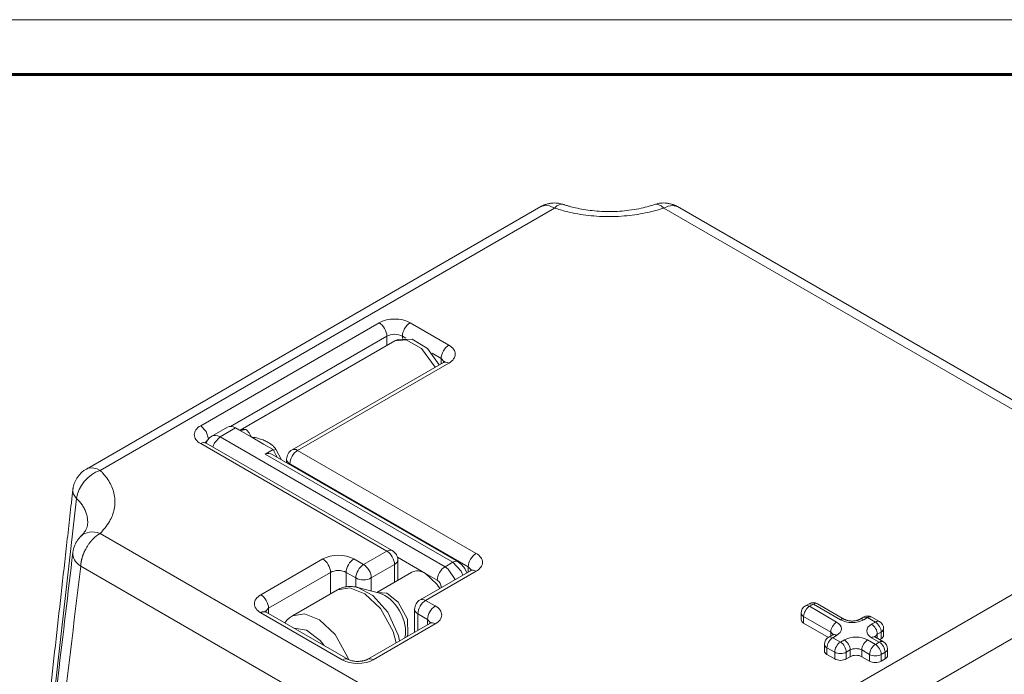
# Model space of a CAD drawing. Header units: millimetres. Extents: x 0 to 594, y 0 to 420.
# Tile 28 of 29: x 434 to 523, y 360 to 420. Entities that reach past the tile are written whole.
import ezdxf

# ---------------------------------------------------------------- set-up
doc = ezdxf.new("R2010")
doc.units = ezdxf.units.MM
doc.linetypes.add('K5LT_BASIC', pattern=[0])
doc.linetypes.add('K5LT_THIN', pattern=[0])
doc.layers.add('Системный слой (1)', color=7, linetype='Continuous', true_color=0x6c6c6c)

# ---------------------------------------------------------------- blocks, each defined once
blk = doc.blocks.new('U100')
at = {"layer": 'Системный слой (1)', "color": 7, "linetype": 'K5LT_THIN', "lineweight": 18, "true_color": 0xffffff}
for p, q in [((439.742, 379.103), (439.602, 379.039)), ((439.602, 379.039), (439.602, 379.039)), ((440.136, 379.153), (439.742, 379.103)), ((440.579, 379.048), (440.136, 379.153)), ((440.852, 378.915), (440.579, 379.048))]:
    blk.add_line(p, q, dxfattribs=at)
blk = doc.blocks.new('U103')
at = {"layer": 'Системный слой (1)', "color": 7, "linetype": 'K5LT_THIN', "lineweight": 18, "true_color": 0xffffff}
for p, q in [((492.226, 402.832), (492.637, 403.013)), ((492.637, 403.013), (493.068, 403.072)), ((493.068, 403.072), (493.442, 402.974)), ((493.442, 402.974), (493.476, 402.956)), ((493.476, 402.956), (493.476, 402.956))]:
    blk.add_line(p, q, dxfattribs=at)
blk = doc.blocks.new('U132')
at = {"layer": 'Системный слой (1)', "color": 7, "linetype": 'K5LT_THIN', "lineweight": 18, "true_color": 0xffffff}
for p, q in [((481.027, 402.956), (481.393, 403.069)), ((481.393, 403.069), (481.819, 403.026)), ((481.819, 403.026), (482.277, 402.832)), ((481.027, 402.956), (481.027, 402.956))]:
    blk.add_line(p, q, dxfattribs=at)
blk = doc.blocks.new('U137')
at = {"layer": 'Системный слой (1)', "color": 7, "linetype": 'K5LT_THIN', "lineweight": 18, "true_color": 0xffffff}
for p, q in [((450.636, 381.654), (450.513, 381.404)), ((450.814, 381.869), (450.636, 381.654)), ((451.037, 382.037), (450.814, 381.869))]:
    blk.add_line(p, q, dxfattribs=at)
blk = doc.blocks.new('U138')
at = {"layer": 'Системный слой (1)', "color": 7, "linetype": 'K5LT_THIN', "lineweight": 18, "true_color": 0xffffff}
for p, q in [((455.745, 381.311), (454.616, 381.963)), ((456.616, 380.808), (455.745, 381.311))]:
    blk.add_line(p, q, dxfattribs=at)
blk = doc.blocks.new('U139')
at = {"layer": 'Системный слой (1)', "color": 7, "linetype": 'K5LT_THIN', "lineweight": 18, "true_color": 0xffffff}
for p, q in [((456.742, 380.575), (456.616, 380.808)), ((456.869, 380.343), (456.742, 380.575)), ((456.996, 380.11), (456.869, 380.343))]:
    blk.add_line(p, q, dxfattribs=at)
blk = doc.blocks.new('U140')
at = {"layer": 'Системный слой (1)', "color": 7, "linetype": 'K5LT_THIN', "lineweight": 18, "true_color": 0xffffff}
for p, q in [((453.487, 382.615), (453.202, 382.779)), ((454.616, 381.963), (453.487, 382.615))]:
    blk.add_line(p, q, dxfattribs=at)
blk = doc.blocks.new('U141')
at = {"layer": 'Системный слой (1)', "color": 7, "linetype": 'K5LT_THIN', "lineweight": 18, "true_color": 0xffffff}
for p, q in [((470.526, 369.511), (471.561, 368.526)), ((471.561, 368.526), (471.806, 368.139))]:
    blk.add_line(p, q, dxfattribs=at)
blk = doc.blocks.new('U142')
at = {"layer": 'Системный слой (1)', "color": 7, "linetype": 'K5LT_THIN', "lineweight": 18, "true_color": 0xffffff}
for p, q in [((468.003, 390.844), (467.715, 390.709)), ((469.292, 390.873), (468.003, 390.844)), ((470.695, 390.034), (469.292, 390.873)), ((471.774, 388.533), (470.695, 390.034))]:
    blk.add_line(p, q, dxfattribs=at)
blk = doc.blocks.new('U143')
at = {"layer": 'Системный слой (1)', "color": 7, "linetype": 'K5LT_THIN', "lineweight": 18, "true_color": 0xffffff}
for p, q in [((473.501, 370.581), (473.84, 370.316)), ((473.84, 370.316), (474.106, 369.969)), ((474.106, 369.969), (474.283, 369.569))]:
    blk.add_line(p, q, dxfattribs=at)
blk = doc.blocks.new('U144')
at = {"layer": 'Системный слой (1)', "color": 7, "linetype": 'K5LT_THIN', "lineweight": 18, "true_color": 0xffffff}
for p, q in [((457.882, 365.262), (458.115, 365.474)), ((458.115, 365.474), (458.376, 365.651)), ((457.681, 365.018), (457.882, 365.262))]:
    blk.add_line(p, q, dxfattribs=at)
blk = doc.blocks.new('U165')
at = {"layer": 'Системный слой (1)', "color": 7, "linetype": 'K5LT_THIN', "lineweight": 18, "true_color": 0xffffff}
for p in [(505.868, 366.724), (505.493, 366.761)]:
    blk.add_line(p, (505.493, 366.761), dxfattribs=at)
blk = doc.blocks.new('U167')
at = {"layer": 'Системный слой (1)', "color": 7, "linetype": 'K5LT_THIN', "lineweight": 18, "true_color": 0xffffff}
for p, q in [((450.02, 382.983), (450.52, 382.455)), ((450.52, 382.455), (450.726, 381.776))]:
    blk.add_line(p, q, dxfattribs=at)
blk = doc.blocks.new('U169')
at = {"layer": 'Системный слой (1)', "color": 7, "linetype": 'K5LT_THIN', "lineweight": 18, "true_color": 0xffffff}
for p in [(510.817, 365.499), (510.442, 365.536)]:
    blk.add_line(p, (510.442, 365.536), dxfattribs=at)
blk = doc.blocks.new('U170')
at = {"layer": 'Системный слой (1)', "color": 7, "linetype": 'K5LT_THIN', "lineweight": 18, "true_color": 0xffffff}
for p, q in [((438.709, 376.358), (437.004, 361.339)), ((437.004, 361.339), (435.291, 346.327)), ((435.291, 346.327), (433.565, 331.326))]:
    blk.add_line(p, q, dxfattribs=at)
blk = doc.blocks.new('U172')
at = {"layer": 'Системный слой (1)', "color": 7, "linetype": 'K5LT_THIN', "lineweight": 18, "true_color": 0xffffff}
for p, q in [((458.376, 365.651), (459.494, 365.842)), ((459.494, 365.842), (460.85, 365.29)), ((460.85, 365.29), (462.278, 363.941)), ((462.278, 363.941), (463.442, 361.841)), ((463.442, 361.841), (463.504, 361.66))]:
    blk.add_line(p, q, dxfattribs=at)
blk = doc.blocks.new('U173')
at = {"layer": 'Системный слой (1)', "color": 7, "linetype": 'K5LT_THIN', "lineweight": 18, "true_color": 0xffffff}
for p, q in [((464.346, 368.235), (465.708, 367.516)), ((465.708, 367.516), (467.08, 365.991)), ((467.08, 365.991), (468.048, 363.821)), ((468.048, 363.821), (468.142, 363.37))]:
    blk.add_line(p, q, dxfattribs=at)
blk = doc.blocks.new('U174')
at = {"layer": 'Системный слой (1)', "color": 7, "linetype": 'K5LT_THIN', "lineweight": 18, "true_color": 0xffffff}
for p, q in [((462.497, 368.031), (463.615, 368.221)), ((463.615, 368.221), (464.972, 367.669)), ((464.972, 367.669), (466.399, 366.321)), ((466.399, 366.321), (467.563, 364.22)), ((467.563, 364.22), (467.843, 363.197))]:
    blk.add_line(p, q, dxfattribs=at)
blk = doc.blocks.new('U175')
at = {"layer": 'Системный слой (1)', "color": 7, "linetype": 'K5LT_THIN', "lineweight": 18, "true_color": 0xffffff}
for p, q in [((473.001, 370.532), (473.751, 369.74)), ((473.751, 369.74), (473.928, 369.364))]:
    blk.add_line(p, q, dxfattribs=at)
blk = doc.blocks.new('U176')
at = {"layer": 'Системный слой (1)', "color": 7, "linetype": 'K5LT_THIN', "lineweight": 18, "true_color": 0xffffff}
for p, q in [((472.586, 369.907), (472.293, 370.123)), ((473.221, 368.956), (472.586, 369.907))]:
    blk.add_line(p, q, dxfattribs=at)
blk = doc.blocks.new('U177')
at = {"layer": 'Системный слой (1)', "color": 7, "linetype": 'K5LT_THIN', "lineweight": 18, "true_color": 0xffffff}
for p, q in [((466.087, 367.781), (466.994, 367.709)), ((466.994, 367.709), (468.035, 366.889)), ((468.035, 366.889), (468.86, 365.349)), ((468.86, 365.349), (468.89, 363.943)), ((468.89, 363.943), (468.807, 363.754))]:
    blk.add_line(p, q, dxfattribs=at)
blk = doc.blocks.new('U178')
at = {"layer": 'Системный слой (1)', "color": 7, "linetype": 'K5LT_THIN', "lineweight": 18, "true_color": 0xffffff}
for p, q in [((451.787, 381.963), (451.287, 381.435)), ((451.287, 381.435), (451.125, 381.05))]:
    blk.add_line(p, q, dxfattribs=at)
blk = doc.blocks.new('U179')
at = {"layer": 'Системный слой (1)', "color": 7, "linetype": 'K5LT_THIN', "lineweight": 18, "true_color": 0xffffff}
for p, q in [((453.791, 382.637), (453.637, 382.578)), ((453.954, 382.666), (453.791, 382.637)), ((454.115, 382.646), (453.954, 382.666))]:
    blk.add_line(p, q, dxfattribs=at)
blk = doc.blocks.new('U180')
at = {"layer": 'Системный слой (1)', "color": 7, "linetype": 'K5LT_THIN', "lineweight": 18, "true_color": 0xffffff}
for p, q in [((458.548, 364.517), (459.658, 364.339)), ((459.658, 364.339), (460.906, 363.397)), ((460.906, 363.397), (461.29, 362.934))]:
    blk.add_line(p, q, dxfattribs=at)
blk = doc.blocks.new('U181')
at = {"layer": 'Системный слой (1)', "color": 7, "linetype": 'K5LT_THIN', "lineweight": 18, "true_color": 0xffffff}
for p, q in [((468.752, 390.826), (467.715, 390.709)), ((470.147, 390.031), (468.752, 390.826)), ((471.41, 388.323), (470.147, 390.031))]:
    blk.add_line(p, q, dxfattribs=at)
blk = doc.blocks.new('U289')
at = {"color": 7, "linetype": 'K5LT_THIN', "lineweight": 18, "true_color": 0xffffff}
blk.add_line((0, 420), (594, 420), dxfattribs=at)
at = {"color": 143, "linetype": 'K5LT_BASIC', "lineweight": 60, "true_color": 0x33acca}
blk.add_line((20, 415), (589, 415), dxfattribs=at)

msp = doc.modelspace()

# ---------------------------------------------------------------- linework, layer by layer
at = {"layer": 'Системный слой (1)', "color": 7, "linetype": 'K5LT_THIN', "lineweight": 18, "true_color": 0xffffff}
for p, q in [((481.0273, 402.9558), (439.6017, 379.0387)), ((482.2772, 402.8319), (440.8518, 378.915)), ((533.6514, 378.915), (492.226, 402.8319)), ((493.4759, 402.9558), (493.476, 402.9557)), ((534.9014, 379.0388), (493.4759, 402.9558)), ((466.283, 392.3729), (450.0195, 382.9832)), ((472.647, 390.3317), (469.1114, 392.3729)), ((466.9901, 391.1482), (452.7444, 382.9234)), ((467.715, 390.7092), (453.6311, 382.5778)), ((466.9901, 390.2906), (466.9901, 391.1482)), ((468.4043, 390.9424), (468.4043, 391.1482)), ((468.7312, 390.9595), (468.4043, 391.1482)), ((471.9399, 389.1069), (471.1078, 389.5873)), ((458.3584, 380.7874), (472.147, 388.7482)), ((458.8584, 380.7378), (472.647, 388.6987)), ((471.9399, 389.1069), (472.2187, 388.7952)), ((471.9399, 388.6286), (471.9399, 389.1069)), ((452.4515, 382.8534), (451.0373, 382.0369)), ((453.2015, 382.7791), (451.7873, 381.9626)), ((450.4478, 381.4467), (450.6982, 381.7414)), ((472.2934, 370.1234), (451.7873, 381.9626)), ((450.0195, 381.3502), (466.9901, 371.5523)), ((450.5195, 381.3997), (467.4901, 371.6018)), ((455.745, 381.3106), (455.745, 381.3106)), ((455.9086, 380.3996), (456.6157, 380.8079)), ((456.8784, 380.8377), (456.655, 380.7168)), ((457.3948, 379.8798), (456.8784, 380.8377)), ((475.1218, 371.3481), (458.8584, 380.7378)), ((473.0005, 370.5316), (455.9086, 380.3996)), ((473.5005, 370.5812), (456.5978, 380.34)), ((457.8584, 379.6122), (457.8584, 379.9213)), ((458.1513, 379.4431), (458.1513, 379.5131)), ((474.4147, 370.1234), (458.1513, 379.5131)), ((439.6994, 373.8974), (439.6994, 373.8973)), ((440.8518, 373.171), (482.2772, 349.2541)), ((492.226, 349.2541), (533.6514, 373.171)), ((461.1565, 370.8378), (455.4996, 367.5718)), ((464.8688, 370.3275), (463.9849, 370.8378)), ((466.9901, 371.5523), (464.8688, 370.3275)), ((470.5256, 369.511), (467.956, 370.9946)), ((467.9901, 368.8926), (467.9901, 370.7358)), ((439.0851, 370.181), (480.5105, 346.2641)), ((467.6972, 370.3275), (465.5759, 369.1028)), ((467.6972, 368.7235), (467.6972, 370.3275)), ((473.0005, 370.5316), (472.2934, 370.1234)), ((474.4147, 369.6451), (474.4147, 370.1234)), ((474.4147, 370.1234), (474.6936, 369.8116)), ((493.9927, 346.2641), (535.4181, 370.181)), ((461.8636, 369.6131), (456.2067, 366.3471)), ((461.8636, 367.6649), (461.8636, 369.6131)), ((463.2778, 368.3019), (463.2778, 369.6131)), ((464.1617, 369.1028), (463.2778, 369.6131)), ((464.1617, 368.2771), (464.1617, 369.1028)), ((465.5759, 367.9141), (465.5759, 369.1028)), ((466.0713, 367.7848), (469.2756, 369.6348)), ((470.0256, 367.1111), (474.6218, 369.7647)), ((470.5256, 367.0615), (475.1218, 369.7151)), ((471.5863, 368.8986), (470.5256, 369.511)), ((458.3762, 365.6514), (462.4975, 368.0308)), ((466.3066, 367.7234), (464.346, 368.2351)), ((471.9399, 368.2162), (471.9399, 368.2863)), ((472.0031, 368.2528), (471.9399, 368.2863)), ((466.3066, 367.7234), (466.3065, 367.7234)), ((455.9279, 366.0353), (456.2067, 366.3471)), ((456.2067, 365.8688), (456.2067, 366.3471)), ((469.5256, 364.1688), (469.5256, 366.245)), ((471.4095, 366.5512), (470.5256, 367.0615)), ((505.4926, 366.761), (505.1391, 366.5569)), ((505.8676, 366.7239), (505.5141, 366.5198)), ((505.5141, 366.5198), (507.9889, 365.0909)), ((508.3425, 365.295), (505.8676, 366.7239)), ((508.7175, 365.3322), (506.2426, 366.761)), ((455.4996, 365.9388), (462.9242, 361.6522)), ((455.9996, 365.9884), (463.4242, 361.7018)), ((470.7024, 365.3265), (469.8185, 365.8368)), ((469.8185, 364.3379), (469.8185, 365.8368)), ((470.7024, 364.8482), (470.7024, 365.3265)), ((470.7024, 365.3265), (470.9813, 365.0147)), ((504.7641, 365.295), (504.7641, 365.9074)), ((504.9837, 364.9888), (504.9837, 365.6012)), ((504.9837, 365.6012), (507.4586, 364.1723)), ((510.4424, 365.5363), (510.0888, 365.3322)), ((510.8174, 365.4991), (510.4638, 365.295)), ((511.5245, 365.0909), (510.8174, 365.4991)), ((511.8995, 365.128), (511.1924, 365.5363)), ((465.2527, 361.7018), (470.9095, 364.9678)), ((465.7527, 361.6522), (471.4095, 364.9182)), ((504.9837, 364.9888), (507.2394, 363.6866)), ((511.1709, 364.8868), (511.5245, 365.0909)), ((512.2745, 363.8662), (512.2745, 364.4785)), ((468.6357, 363.6891), (468.6246, 363.6485)), ((468.6357, 363.6891), (468.6357, 363.6891)), ((507.6139, 363.9033), (507.2604, 363.6992)), ((507.4586, 363.8136), (507.4586, 364.1723)), ((507.4586, 364.1723), (507.6677, 363.9385)), ((507.9889, 363.8662), (507.6354, 363.662)), ((507.6354, 363.662), (508.3425, 363.2538)), ((511.878, 363.2538), (511.1709, 363.662)), ((511.4921, 363.7344), (511.7013, 363.9682)), ((512.253, 363.2909), (511.5459, 363.6992)), ((511.7013, 363.9682), (512.0548, 364.1723)), ((511.7013, 363.6095), (511.7013, 363.9682)), ((511.9209, 363.4827), (512.0548, 363.56)), ((512.0548, 363.56), (512.0548, 364.1723)), ((506.8854, 362.4373), (506.8854, 363.0497)), ((507.1051, 362.1311), (507.1051, 362.7435)), ((507.1051, 362.7435), (507.8122, 362.3352)), ((508.3425, 363.2538), (508.6961, 363.4579)), ((510.8174, 363.4579), (511.5245, 363.0497)), ((511.5245, 363.0497), (511.878, 363.2538)), ((512.628, 362.029), (512.628, 362.6414)), ((507.1051, 362.1311), (507.8122, 361.7228)), ((507.8122, 361.7228), (507.8122, 362.3352)), ((508.8728, 362.3352), (509.2264, 362.5393)), ((508.8728, 361.7228), (508.8728, 362.3352)), ((508.8728, 361.7228), (509.2264, 361.927)), ((509.2264, 361.927), (509.2264, 362.5393)), ((510.287, 362.5393), (510.9942, 362.1311)), ((510.287, 361.927), (510.287, 362.5393)), ((510.287, 361.927), (510.9942, 361.5187)), ((510.9942, 361.5187), (510.9942, 362.1311)), ((512.0548, 362.1311), (512.4084, 362.3352)), ((512.0548, 361.5187), (512.0548, 362.1311)), ((512.0548, 361.5187), (512.4084, 361.7228)), ((512.4084, 361.7228), (512.4084, 362.3352))]:
    msp.add_line(p, q, dxfattribs=at)
for centre, radius, start, end in [((458.8584, 379.9213), 1, 120, 180), ((466.9901, 370.7358), 1, 0, 60), ((470.5256, 366.245), 1, 120, 180), ((505.5141, 365.9074), 0.75, 120, 180), ((505.8676, 366.1115), 0.75, 60, 120), ((510.8174, 364.8868), 0.75, 60, 120), ((511.5245, 364.4785), 0.75, 0, 60), ((507.6354, 363.0497), 0.75, 120, 180), ((511.878, 362.6414), 0.75, 0, 60)]:
    msp.add_arc(centre, radius, start, end, dxfattribs=at)
for centre, major_axis, ratio, start_param, end_param in [((482.2772, 400.7907), (0.8039, 2.3672), 0.413965, 6.2810967, 6.9702192), ((492.226, 400.7907), (-0.8039, 2.3672), 0.413965, 5.5961514, 6.2852739), ((467.6972, 391.5564), (-2, 0), 0.5773503, 3.9269908, 5.4977871), ((466.283, 391.5564), (-0.5, 0.866), 0.5773503, 3.9269908, 5.4977871), ((469.1114, 391.5564), (0.5, 0.866), 0.5773503, 0.7853982, 2.3561945), ((467.6972, 390.7399), (-1, 0), 0.5773503, 3.9269908, 5.4977871), ((472.647, 389.5152), (0.5, 0.866), 0.5773503, 0.7853982, 2.3561945), ((471.2328, 389.5152), (2, 0), 0.5773503, 5.4977871, 7.0685835), ((472.647, 387.8822), (-0.5, 0.866), 0.5773503, 5.4977871, 6.2831853), ((451.4338, 382.1667), (-2, 0), 0.5773503, 5.4977871, 7.0685835), ((453.2015, 381.5543), (-0.75, 1.299), 0.5773503, 5.4977871, 6.2831853), ((453.8007, 383.5587), (-0.258, -0.9661), 0.9003558, 0.0024369, 0.6420692), ((450.0195, 380.5337), (0.5, 0.866), 0.5773503, 0, 0.7853982), ((451.7873, 380.7378), (-0.75, 1.299), 0.5773503, 5.4977871, 6.2831853), ((458.8584, 379.9213), (0.5, 0.866), 0.5773503, 0.7853982, 2.3561945), ((458.8584, 379.9213), (-0.5, 0.866), 0.5773503, 5.4977871, 6.2831853), ((456.5544, 379.2103), (-0.628, 1.1991), 0.6028848, 5.5225976, 6.3079957), ((458.8584, 379.9213), (-1, 0), 0.5773503, 0, 0.7853982), ((440.8518, 376.8737), (-1.7512, -1.7842), 0.7037753, 4.090339, 5.5571149), ((440.8518, 376.8737), (-2.4844, 0.2788), 0.5375296, 6.2808897, 6.8767958), ((440.8518, 371.1298), (-1.7512, 1.7842), 0.7037753, 5.334439, 6.2742434), ((466.9901, 370.7358), (0.5, 0.866), 0.5773503, 0, 0.7853982), ((440.8518, 371.1298), (2.4823, -0.2969), 0.6108835, 3.1481251, 3.9960895), ((462.5707, 370.0213), (-2, 0), 0.5773503, 3.9269908, 5.4977871), ((461.1565, 370.0213), (-0.5, 0.866), 0.5773503, 3.9269908, 5.4977871), ((463.9849, 370.0213), (0.5, 0.866), 0.5773503, 0.7853982, 2.3561945), ((466.9901, 370.7358), (-0.5, 0.866), 0.5773503, 3.9269908, 5.4977871), ((466.9901, 370.7358), (1, 0), 0.5773503, 5.4977871, 6.2831853), ((475.1218, 370.5316), (0.5, 0.866), 0.5773503, 0.7853982, 2.3561945), ((473.7076, 370.5316), (2, 0), 0.5773503, 5.4977871, 7.0685835), ((464.8688, 369.511), (0.5, 0.866), 0.5773503, 0.7853982, 2.3561945), ((464.8688, 369.511), (0.5, -0.866), 0.5773503, 0.7853982, 2.3561945), ((470.5256, 367.4698), (1.25, -2.1651), 0.5773503, 2.3561945, 3.1415927), ((472.2934, 369.3069), (-0.5, -0.866), 0.5773503, 3.9269908, 5.4977871), ((473.0005, 369.7151), (0.5, 0.866), 0.5773503, 0, 0.7853982), ((475.1218, 368.8986), (-0.5, 0.866), 0.5773503, 5.4977871, 6.2831853), ((462.5707, 369.2048), (-1, 0), 0.5773503, 3.9269908, 5.4977871), ((464.8688, 369.511), (1, 0), 0.5773503, 3.9269908, 5.4977871), ((471.5863, 368.4904), (0.25, -0.433), 0.5773503, 0.7853982, 2.3561945), ((456.9138, 366.7553), (-2, 0), 0.5773503, 5.4977871, 7.0685835), ((455.4996, 366.7553), (-0.5, 0.866), 0.5773503, 3.9269908, 5.4977871), ((466.8075, 365.3231), (1.3404, -2.3217), 0.5773503, 0.5179747, 2.623618), ((470.5256, 366.245), (-0.5, 0.866), 0.5773503, 5.4977871, 6.2831853), ((470.5256, 366.245), (-1, 0), 0.5773503, 0, 0.7853982), ((470.5256, 366.245), (-0.5, -0.866), 0.5773503, 3.9269908, 5.4977871), ((471.4095, 365.7347), (0.5, 0.866), 0.5773503, 0.7853982, 2.3561945), ((469.9953, 365.7347), (2, 0), 0.5773503, 5.4977871, 7.0685835), ((505.5141, 365.9074), (0.375, 0.6495), 0.5773503, 0.7853982, 2.3561945), ((505.5141, 365.9074), (-0.375, 0.6495), 0.5773503, 5.4977871, 6.2831853), ((505.8676, 366.1115), (-0.375, 0.6495), 0.5773503, 6.2831808, 6.2831853), ((505.8676, 366.1115), (0.375, 0.6495), 0.5773503, 0, 0.7853982), ((455.4996, 365.1223), (0.5, 0.866), 0.5773503, 0, 0.7853982), ((505.5141, 365.9074), (-0.75, 0), 0.5773503, 0, 0.7853982), ((508.3425, 364.6826), (0.375, 0.6495), 0.5773503, 0, 0.7853982), ((510.4638, 364.6826), (-0.375, 0.6495), 0.5773503, 5.4977871, 6.2831853), ((510.8174, 364.8868), (-0.375, 0.6495), 0.5773503, 6.2831808, 6.2831853), ((510.8174, 364.8868), (0.375, 0.6495), 0.5773503, 0, 0.7853982), ((471.4095, 364.1017), (-0.5, 0.866), 0.5773503, 5.4977871, 6.2831853), ((505.5141, 365.295), (-0.75, 0), 0.5773503, 0, 0.7853982), ((507.9889, 364.4785), (-0.375, -0.6495), 0.5773503, 3.9269908, 5.4977871), ((506.9283, 364.4785), (1.5, 0), 0.5773503, 5.4977871, 7.0685835), ((509.4032, 365.9074), (1.5, 0), 0.5773503, 3.9269908, 5.4977871), ((512.2316, 364.2744), (-1.5, 0), 0.5773503, 5.4977871, 7.0685835), ((511.1709, 364.2744), (-0.375, 0.6495), 0.5773503, 3.9269908, 5.4977871), ((511.5245, 364.4785), (0.375, 0.6495), 0.5773503, 0, 0.7853982), ((511.5245, 364.4785), (0.375, -0.6495), 0.5773503, 0.7853982, 2.3561945), ((511.5245, 364.4785), (0.75, 0), 0.5773503, 5.4977871, 6.2831853), ((507.6354, 363.0497), (0.375, 0.6495), 0.5773503, 0.7853982, 2.3561945), ((507.6354, 363.0497), (-0.375, 0.6495), 0.5773503, 5.4977871, 6.2831853), ((507.9889, 363.2538), (-0.375, 0.6495), 0.5773503, 5.4977871, 6.2831853), ((509.7567, 362.8455), (-1.5, 0), 0.5773503, 3.9269908, 5.4977871), ((511.1709, 363.0497), (0.375, 0.6495), 0.5773503, 0, 0.7853982), ((511.5245, 363.8662), (0.75, 0), 0.5773503, 5.4977871, 6.2831853), ((507.6354, 363.0497), (-0.75, 0), 0.5773503, 0, 0.7853982), ((508.3425, 362.6414), (-0.375, -0.6495), 0.5773503, 3.9269908, 5.4977871), ((508.3425, 362.6414), (-0.375, 0.6495), 0.5773503, 3.9269908, 5.4977871), ((508.6961, 362.8455), (0.375, -0.6495), 0.5773503, 0.7853982, 2.3561945), ((509.7567, 362.2332), (-0.75, 0), 0.5773503, 3.9269908, 5.4977871), ((510.8174, 362.8455), (0.375, 0.6495), 0.5773503, 0.7853982, 2.3561945), ((511.5245, 362.4373), (-0.375, -0.6495), 0.5773503, 3.9269908, 5.4977871), ((511.5245, 362.4373), (-0.375, 0.6495), 0.5773503, 3.9269908, 5.4977871), ((511.878, 362.6414), (0.375, 0.6495), 0.5773503, 0, 0.7853982), ((511.878, 362.6414), (0.375, -0.6495), 0.5773503, 0.7853982, 2.3561945), ((511.878, 362.6414), (0.75, 0), 0.5773503, 5.4977871, 6.2831853), ((462.9242, 360.8357), (0.5, 0.866), 0.5773503, 0, 0.7853982), ((465.7527, 360.8357), (-0.5, 0.866), 0.5773503, 5.4977871, 6.2831853), ((507.6354, 362.4373), (-0.75, 0), 0.5773503, 0, 0.7853982), ((508.3425, 362.6414), (-0.75, 0), 0.5773503, 0.7853982, 2.3561945), ((508.3425, 362.029), (0.75, 0), 0.5773503, 3.9269908, 5.4977871), ((509.7567, 361.6208), (0.75, 0), 0.5773503, 0.7853982, 2.3561945), ((511.5245, 362.4373), (-0.75, 0), 0.5773503, 0.7853982, 2.3561945), ((511.878, 362.029), (0.75, 0), 0.5773503, 5.4977871, 6.2831853), ((464.3385, 362.4687), (2, 0), 0.5773503, 3.9269908, 5.4977871), ((511.5245, 361.8249), (0.75, 0), 0.5773503, 3.9269908, 5.4977871)]:
    msp.add_ellipse(centre, major_axis=major_axis, ratio=ratio, start_param=start_param, end_param=end_param, dxfattribs=at)
for points, knots in [([(481.0273, 402.9558), (481.0346, 402.96), (481.0419, 402.9642), (481.0621, 402.9756), (481.0751, 402.9827), (481.0979, 402.9951), (481.1077, 403.0003), (481.133, 403.0135), (481.1485, 403.0214), (481.1929, 403.0435), (481.222, 403.0573), (481.3091, 403.0965), (481.3677, 403.1202), (481.5232, 403.1764), (481.6215, 403.2053), (481.8159, 403.2497), (481.9143, 403.2661), (482.1029, 403.2863), (482.1929, 403.2909), (482.3689, 403.2904), (482.4551, 403.2857), (482.6112, 403.2693), (482.6837, 403.2585), (482.8249, 403.2309), (482.8897, 403.2154), (482.9968, 403.1853), (483.0399, 403.1719), (483.0811, 403.1579)], [0.4758007, 0.4758007, 0.4758007, 0.4758007, 0.672087, 0.672087, 1.016914, 1.016914, 1.2772557, 1.2772557, 1.6821917, 1.6821917, 2.434212, 2.434212, 3.9093343, 3.9093343, 6.290294, 6.290294, 8.5747405, 8.5747405, 10.70646, 10.70646, 12.6714688, 12.6714688, 14.3959583, 14.3959583, 15.9688147, 15.9688147, 17, 17, 17, 17]), ([(483.0811, 403.1579), (483.0817, 403.1577), (483.0822, 403.1575), (483.0836, 403.157), (483.0844, 403.1568), (483.0866, 403.156), (483.0881, 403.1555), (483.0924, 403.154), (483.0953, 403.1531), (483.1039, 403.1502), (483.1096, 403.1482), (483.1268, 403.1425), (483.1382, 403.1387), (483.1722, 403.1274), (483.1949, 403.1199), (483.2627, 403.0979), (483.3081, 403.0835), (483.4442, 403.0414), (483.5358, 403.0143), (483.8121, 402.9366), (484.0001, 402.8886), (484.434, 402.7893), (484.6822, 402.7402), (485.1926, 402.6548), (485.4553, 402.6188), (485.9971, 402.5605), (486.2767, 402.5388), (486.8078, 402.5132), (487.059, 402.5077), (487.6217, 402.51), (487.933, 402.5213), (488.5184, 402.5616), (488.7928, 402.5886), (489.3713, 402.6629), (489.6742, 402.7125), (490.2275, 402.823), (490.4795, 402.8817), (490.9645, 403.0111), (491.1973, 403.0816), (491.4221, 403.1579)], [0, 0, 0, 0, 0.0047619, 0.0047619, 0.0110729, 0.0110729, 0.0231785, 0.0231785, 0.0468734, 0.0468734, 0.0937468, 0.0937468, 0.1869772, 0.1869772, 0.3713716, 0.3713716, 0.7360276, 0.7360276, 1.4570739, 1.4570739, 2.882635, 2.882635, 4.6823676, 4.6823676, 6.5202776, 6.5202776, 8.431768, 8.431768, 10.1326549, 10.1326549, 12.2425551, 12.2425551, 14.131805, 14.131805, 16.2811356, 16.2811356, 18.1564082, 18.1564082, 20, 20, 20, 20]), ([(493.4758, 402.9558), (493.4685, 402.96), (493.4613, 402.9642), (493.4411, 402.9756), (493.4281, 402.9827), (493.4053, 402.9951), (493.3955, 403.0003), (493.3702, 403.0135), (493.3547, 403.0214), (493.3103, 403.0435), (493.2812, 403.0573), (493.1941, 403.0965), (493.1355, 403.1202), (492.98, 403.1764), (492.8817, 403.2053), (492.6873, 403.2497), (492.5889, 403.2661), (492.4003, 403.2863), (492.3103, 403.2909), (492.1343, 403.2904), (492.0481, 403.2857), (491.892, 403.2693), (491.8195, 403.2585), (491.6783, 403.2309), (491.6135, 403.2154), (491.5064, 403.1853), (491.4633, 403.1719), (491.4221, 403.1579)], [0.4764498, 0.4764498, 0.4764498, 0.4764498, 0.672087, 0.672087, 1.016914, 1.016914, 1.2772557, 1.2772557, 1.6821917, 1.6821917, 2.434212, 2.434212, 3.9093343, 3.9093343, 6.290294, 6.290294, 8.5747405, 8.5747405, 10.70646, 10.70646, 12.6714688, 12.6714688, 14.3959583, 14.3959583, 15.9688147, 15.9688147, 17, 17, 17, 17]), ([(482.2772, 402.8319), (482.6275, 402.7129), (483.321, 402.5098), (484.3599, 402.2902), (485.3668, 402.1454), (486.359, 402.0633), (487.3674, 402.0403), (488.3709, 402.0769), (489.3584, 402.172), (490.3256, 402.3247), (491.2885, 402.5397), (491.9123, 402.7254), (492.226, 402.8319)], [0, 0, 0, 0, 1.5191115, 2.9013022, 4.1287869, 5.3929102, 6.6427191, 7.8965008, 9.1464995, 10.3803301, 11.6397011, 13, 13, 13, 13]), ([(472.268, 388.8398), (472.2677, 388.8393), (472.2673, 388.8387), (472.2628, 388.8336), (472.2586, 388.8292), (472.2471, 388.8183), (472.2394, 388.8115), (472.22, 388.796), (472.2084, 388.7873), (472.1883, 388.7737), (472.1816, 388.7693), (472.1661, 388.7595), (472.1571, 388.7541), (472.1474, 388.7485), (472.1472, 388.7483), (472.147, 388.7482)], [0, 0, 0, 0, 1.4, 1.4, 2.7840421, 2.7840421, 4.1840421, 4.1840421, 5.5840421, 5.5840421, 6.2277727, 6.2277727, 6.9828869, 6.9828869, 7, 7, 7, 7]), ([(453.4865, 382.6145), (453.4877, 382.6139), (453.49, 382.6126), (453.4949, 382.61), (453.4979, 382.6086), (453.5021, 382.6067), (453.5031, 382.6063), (453.5048, 382.6055), (453.5057, 382.6051), (453.5072, 382.6045), (453.5079, 382.6042), (453.5093, 382.6036), (453.5099, 382.6034), (453.5111, 382.6029), (453.5117, 382.6026), (453.5129, 382.6022), (453.5134, 382.602), (453.5149, 382.6014), (453.5159, 382.601), (453.519, 382.5999), (453.5211, 382.5991), (453.5293, 382.5963), (453.5353, 382.5945), (453.5426, 382.5925)], [0, 0, 0, 0, 2.8, 2.8, 5.6, 5.6, 6.3322994, 6.3322994, 6.9594233, 6.9594233, 7.473305, 7.473305, 7.8943931, 7.8943931, 8.3154811, 8.3154811, 8.6431913, 8.6431913, 9.2986117, 9.2986117, 10.5627121, 10.5627121, 14, 14, 14, 14]), ([(453.6491, 382.5776), (453.645, 382.5775), (453.6419, 382.5775), (453.6356, 382.5776), (453.6334, 382.5777), (453.628, 382.578), (453.6247, 382.5782), (453.6152, 382.5789), (453.6079, 382.5797), (453.592, 382.5819), (453.5832, 382.5833), (453.5641, 382.5872), (453.5533, 382.5897), (453.5426, 382.5925)], [0, 0, 0, 0, 0.6, 0.6, 0.8569853, 0.8569853, 1.2, 1.2, 1.8, 1.8, 2.4, 2.4, 3, 3, 3, 3]), ([(454.6157, 381.9626), (454.5821, 382.0268), (454.5388, 382.1434), (454.4622, 382.2847), (454.396, 382.3935), (454.3337, 382.4772), (454.2718, 382.5444), (454.2126, 382.5938), (454.1597, 382.6262), (454.1281, 382.6406), (454.1149, 382.6458)], [0, 0, 0, 0, 2.1107963, 3.9328279, 5.4611129, 6.853494, 8.1099713, 9.3779497, 10.3412926, 11, 11, 11, 11]), ([(450.5195, 381.3997), (450.5187, 381.4002), (450.5178, 381.4007), (450.5155, 381.4021), (450.5141, 381.4029), (450.5126, 381.4038), (450.5126, 381.4038), (450.5098, 381.4055), (450.5071, 381.4071), (450.4996, 381.4116), (450.4949, 381.4145), (450.4823, 381.4225), (450.4748, 381.4275), (450.4624, 381.4361), (450.4573, 381.4397), (450.4435, 381.4498), (450.4356, 381.4561), (450.4224, 381.4671), (450.4171, 381.472), (450.4071, 381.4815), (450.4031, 381.4859), (450.399, 381.4906), (450.3988, 381.4909), (450.3985, 381.4913)], [0, 0, 0, 0, 0.0774173, 0.0774173, 0.2101166, 0.2101166, 0.2128975, 0.2128975, 0.4645036, 0.4645036, 0.9290071, 0.9290071, 1.76124, 1.76124, 2.407564, 2.407564, 3.6370866, 3.6370866, 4.8470192, 4.8470192, 6.4470192, 6.4470192, 8, 8, 8, 8]), ([(456.8784, 380.8377), (456.8453, 380.8877), (456.7777, 380.9768), (456.6693, 381.0937), (456.5599, 381.1942), (456.442, 381.2886), (456.3117, 381.3798), (456.1629, 381.4707), (455.9956, 381.5596), (455.8069, 381.646), (455.5952, 381.7286), (455.3596, 381.8055), (455.1094, 381.8715), (454.8597, 381.9258), (454.6938, 381.9489), (454.6157, 381.9626)], [0, 0, 0, 0, 1.022417, 1.9386425, 2.8320016, 3.7010912, 4.6913251, 5.7524013, 6.9231517, 8.2063085, 9.6165086, 11.1687285, 12.8489104, 14.4768027, 16, 16, 16, 16]), ([(439.6019, 379.0388), (439.5677, 379.0191), (439.5339, 378.9985), (439.4174, 378.9237), (439.3371, 378.8651), (439.1764, 378.7325), (439.0955, 378.6563), (438.9483, 378.4978), (438.8826, 378.4175), (438.763, 378.251), (438.7088, 378.1649), (438.6201, 378.0035), (438.5829, 377.927), (438.5158, 377.7682), (438.4875, 377.6905), (438.44, 377.5364), (438.4204, 377.4603), (438.3961, 377.3439), (438.3886, 377.3027), (438.3774, 377.2313), (438.3731, 377.2008), (438.3688, 377.1644), (438.3681, 377.1584), (438.3674, 377.1525)], [0.3219934, 0.3219934, 0.3219934, 0.3219934, 0.9659803, 0.9659803, 2.5759475, 2.5759475, 4.3660899, 4.3660899, 6.0752486, 6.0752486, 7.7005815, 7.7005815, 9.0934308, 9.0934308, 10.4601142, 10.4601142, 11.7243083, 11.7243083, 12.4022573, 12.4022573, 12.9029525, 12.9029525, 13, 13, 13, 13]), ([(440.8518, 373.171), (441.0579, 373.3733), (441.4098, 373.7737), (441.7901, 374.3735), (442.041, 374.9548), (442.1831, 375.5276), (442.2229, 376.1098), (442.1596, 376.6892), (441.9948, 377.2594), (441.7303, 377.8178), (441.4057, 378.3025), (441.0969, 378.6661), (440.9187, 378.8493), (440.8518, 378.915)], [0, 0, 0, 0, 1.6359662, 3.1244792, 4.4463859, 5.8077495, 7.1536975, 8.503924, 9.8500764, 11.1788171, 12.5350628, 13.4690725, 14, 14, 14, 14]), ([(438.3674, 377.1525), (438.3671, 377.1493), (438.3667, 377.1459), (438.366, 377.1394), (438.3656, 377.1361), (438.3645, 377.1262), (438.3637, 377.1197), (438.3616, 377.1002), (438.3601, 377.0873), (438.3558, 377.0486), (438.3529, 377.0229), (438.3443, 376.9461), (438.3385, 376.8951), (438.3214, 376.7426), (438.3101, 376.6413), (438.2761, 376.3387), (438.2535, 376.1376), (438.1861, 375.5371), (438.1413, 375.1377), (438.0076, 373.9459), (437.9186, 373.1533), (437.6531, 370.7878), (437.4766, 369.2149), (436.9496, 364.5205), (436.5991, 361.399), (435.8729, 354.9337), (435.4972, 351.59), (434.7454, 344.9022), (434.3693, 341.5582), (433.6165, 334.87), (433.2399, 331.5258), (432.8202, 327.8045), (432.7777, 327.4275), (432.7352, 327.0506)], [0, 0, 0, 0, 0.005, 0.005, 0.0101481, 0.0101481, 0.0202963, 0.0202963, 0.0404444, 0.0404444, 0.0804443, 0.0804443, 0.1598512, 0.1598512, 0.3174798, 0.3174798, 0.630366, 0.630366, 1.2513967, 1.2513967, 2.4839744, 2.4839744, 4.9301629, 4.9301629, 9.7846056, 9.7846056, 14.9845871, 14.9845871, 20.1845686, 20.1845686, 25.3845501, 25.3845501, 25.9705996, 25.9705996, 25.9705996, 25.9705996]), ([(439.6994, 373.8974), (439.7197, 374.0503), (439.731, 374.3378), (439.675, 374.7432), (439.5648, 375.1143), (439.4034, 375.4692), (439.1948, 375.8039), (438.9597, 376.1004), (438.7914, 376.2774), (438.7086, 376.3578)], [0, 0, 0, 0, 1.7854661, 3.3456231, 4.7407196, 6.1807314, 7.6341063, 8.9020848, 10, 10, 10, 10]), ([(439.1006, 372.9139), (439.1109, 372.924), (439.121, 372.9341), (439.1488, 372.962), (439.166, 372.9797), (439.1911, 373.0061), (439.1994, 373.0149), (439.2117, 373.028), (439.2157, 373.0324), (439.2217, 373.039), (439.2237, 373.0412), (439.2277, 373.0455), (439.2297, 373.0477), (439.2333, 373.0517), (439.2349, 373.0534), (439.2395, 373.0585), (439.2425, 373.0618), (439.2513, 373.0716), (439.2571, 373.0781), (439.274, 373.0973), (439.285, 373.11), (439.3171, 373.1476), (439.3375, 373.1724), (439.3952, 373.2452), (439.4296, 373.2921), (439.4953, 373.3887), (439.5256, 373.438), (439.5756, 373.5278), (439.5959, 373.5687), (439.6297, 373.6444), (439.6434, 373.6795), (439.6658, 373.7447), (439.6746, 373.7753), (439.6896, 373.8364), (439.6934, 373.8661), (439.6994, 373.8974), (439.6994, 373.8974), (439.6994, 373.8974)], [0, 0, 0, 0, 0.4848719, 0.4848719, 1.3470811, 1.3470811, 1.7789002, 1.7789002, 1.9951676, 1.9951676, 2.1034805, 2.1034805, 2.2117935, 2.2117935, 2.2994741, 2.2994741, 2.4645194, 2.4645194, 2.7894521, 2.7894521, 3.4290018, 3.4290018, 4.7081014, 4.7081014, 7.2456696, 7.2456696, 10.1618141, 10.1618141, 12.8696272, 12.8696272, 15.4910389, 15.4910389, 18.0497279, 18.0497279, 20.9980695, 20.9980695, 21, 21, 21, 21]), ([(439.1006, 372.9139), (439.0274, 372.842), (438.9584, 372.7655), (438.8299, 372.6037), (438.7704, 372.5185), (438.6623, 372.3408), (438.6136, 372.2484), (438.5284, 372.0586), (438.4918, 371.9611), (438.4314, 371.7638), (438.4074, 371.6638), (438.3819, 371.5187), (438.3753, 371.4745), (438.3698, 371.429), (438.3697, 371.4278), (438.3695, 371.4267)], [0, 0, 0, 0, 2.919623, 2.919623, 5.8685281, 5.8685281, 8.8304964, 8.8304964, 11.781619, 11.781619, 14.6970866, 14.6970866, 15.9676355, 15.9676355, 16, 16, 16, 16]), ([(439.0851, 370.181), (439.0867, 370.2338), (439.0914, 370.311), (439.1012, 370.4047), (439.1072, 370.4525), (439.1137, 370.4996), (439.1214, 370.5486), (439.1314, 370.6065), (439.1412, 370.6574), (439.1516, 370.7076), (439.1611, 370.7499), (439.1687, 370.782), (439.1763, 370.8131), (439.1855, 370.8498), (439.1975, 370.8946), (439.2068, 370.9274), (439.215, 370.9559), (439.2313, 371.0108), (439.252, 371.0757), (439.2754, 371.1436), (439.2898, 371.184), (439.3049, 371.2246), (439.3204, 371.2659), (439.3371, 371.3076), (439.3543, 371.3501), (439.3724, 371.3934), (439.3917, 371.4376), (439.4118, 371.4825), (439.4329, 371.5282), (439.4548, 371.5743), (439.4771, 371.6195), (439.5164, 371.6973), (439.5857, 371.8262), (439.6997, 372.0173), (439.8052, 372.1726), (439.8749, 372.267), (439.8975, 372.297), (439.9174, 372.3232), (439.9429, 372.3559), (439.9708, 372.3909), (439.9984, 372.4248), (440.0254, 372.4573), (440.0522, 372.4886), (440.0784, 372.5188), (440.1045, 372.5482), (440.1389, 372.5862), (440.1734, 372.6232), (440.2082, 372.6594), (440.2321, 372.6836), (440.2496, 372.7014), (440.2677, 372.7187), (440.2879, 372.7388), (440.3114, 372.7611), (440.3293, 372.7783), (440.3479, 372.7951), (440.3698, 372.8156), (440.3979, 372.8405), (440.426, 372.8652), (440.4547, 372.8894), (440.4834, 372.9136), (440.5127, 372.9373), (440.5422, 372.9608), (440.5722, 372.9839), (440.6024, 373.0067), (440.6331, 373.029), (440.6636, 373.0509), (440.6946, 373.0723), (440.7258, 373.0931), (440.7571, 373.1135), (440.7991, 373.1399), (440.8308, 373.1588), (440.8518, 373.171)], [0, 0, 0, 0, 3.5787814, 5.1377212, 6.1184672, 6.6672869, 8.1681668, 9.2575318, 10.3382024, 11.385021, 12.4067531, 12.9895511, 13.385468, 14.3468657, 15.2667333, 16.162247, 16.3814249, 17.0259326, 19.5566307, 20.3826147, 21.2090487, 22.0450512, 22.8903377, 23.7530492, 24.6236111, 25.51913, 26.431561, 27.3700354, 28.3176866, 29.2840423, 30.2598051, 31.1617719, 34.203644, 38.4941424, 43.6695502, 44.8068366, 45.1760718, 45.8162323, 46.688915, 47.5528918, 48.3892166, 49.2069446, 49.9970603, 50.7780171, 51.5407893, 52.2946175, 53.7843256, 54.5299768, 55.2766404, 55.8114245, 56.0258965, 56.7766513, 57.5322303, 57.9816318, 58.2912503, 59.0554076, 59.8210904, 60.5931057, 61.3700127, 62.1556122, 62.9449414, 63.7439943, 64.5492376, 65.3625849, 66.1776791, 66.9984601, 67.823025, 68.6534101, 69.4857534, 70.322042, 72, 72, 72, 72]), ([(432.7345, 324.4143), (432.7348, 324.4169), (432.7351, 324.4194), (432.7369, 324.434), (432.7383, 324.446), (432.7426, 324.4816), (432.7454, 324.5052), (432.7539, 324.5754), (432.7595, 324.622), (432.7761, 324.7604), (432.7872, 324.8522), (432.82, 325.125), (432.8418, 325.306), (432.9066, 325.8446), (432.9496, 326.2022), (433.0785, 327.2741), (433.1643, 327.9885), (433.4206, 330.1209), (433.591, 331.5391), (434.0993, 335.7724), (434.4371, 338.5878), (435.1507, 344.5393), (435.5265, 347.6755), (436.2778, 353.9481), (436.6533, 357.0845), (437.4758, 363.9561), (437.9227, 367.6914), (438.3695, 371.4267)], [0.0159853, 0.0159853, 0.0159853, 0.0159853, 0.0202747, 0.0202747, 0.0401373, 0.0401373, 0.0793127, 0.0793127, 0.1565644, 0.1565644, 0.3088693, 0.3088693, 0.6090821, 0.6090821, 1.202179, 1.202179, 2.3869078, 2.3869078, 4.7387778, 4.7387778, 9.4073425, 9.4073425, 14.6073254, 14.6073254, 19.8073082, 19.8073082, 25.9999141, 25.9999141, 25.9999141, 25.9999141]), ([(474.7429, 369.8563), (474.7426, 369.8558), (474.7421, 369.8552), (474.7376, 369.8501), (474.7335, 369.8457), (474.722, 369.8347), (474.7143, 369.8279), (474.6949, 369.8124), (474.6832, 369.8038), (474.6632, 369.7902), (474.6565, 369.7858), (474.641, 369.776), (474.632, 369.7705), (474.6223, 369.7649), (474.6221, 369.7648), (474.6218, 369.7647)], [0, 0, 0, 0, 1.4, 1.4, 2.7840421, 2.7840421, 4.1840421, 4.1840421, 5.5840421, 5.5840421, 6.2277727, 6.2277727, 6.9828869, 6.9828869, 7, 7, 7, 7]), ([(462.4975, 368.0308), (462.5671, 368.0711), (462.6391, 368.1074), (462.7869, 368.1721), (462.8628, 368.2004), (463.0185, 368.2489), (463.0983, 368.269), (463.2616, 368.301), (463.3452, 368.3126), (463.5163, 368.3273), (463.6038, 368.33), (463.7826, 368.3265), (463.8738, 368.3198), (464.0603, 368.2967), (464.1554, 368.28), (464.2821, 368.2512), (464.3141, 368.2434), (464.346, 368.2351)], [0, 0, 0, 0, 1.7875443, 1.7875443, 3.584633, 3.584633, 5.4071488, 5.4071488, 7.2733357, 7.2733357, 9.2005123, 9.2005123, 11.2025837, 11.2025837, 13.2934196, 13.2934196, 14, 14, 14, 14]), ([(455.9996, 365.9884), (455.9988, 365.9889), (455.9979, 365.9894), (455.9956, 365.9907), (455.9941, 365.9916), (455.9899, 365.9941), (455.9872, 365.9957), (455.9797, 366.0002), (455.975, 366.0031), (455.9624, 366.0111), (455.9549, 366.0161), (455.9424, 366.0247), (455.9374, 366.0283), (455.9236, 366.0385), (455.9157, 366.0447), (455.9025, 366.0558), (455.8971, 366.0606), (455.8872, 366.0702), (455.8832, 366.0745), (455.8791, 366.0792), (455.8788, 366.0796), (455.8786, 366.0799)], [0, 0, 0, 0, 0.0774173, 0.0774173, 0.2128975, 0.2128975, 0.4645036, 0.4645036, 0.9290071, 0.9290071, 1.76124, 1.76124, 2.407564, 2.407564, 3.6370866, 3.6370866, 4.8470192, 4.8470192, 6.4470192, 6.4470192, 8, 8, 8, 8]), ([(510.0888, 365.3322), (510.0882, 365.3318), (510.0875, 365.3314), (510.0858, 365.3304), (510.0847, 365.3298), (510.0816, 365.328), (510.0795, 365.3269), (510.0736, 365.3236), (510.0696, 365.3214), (510.0584, 365.3156), (510.0511, 365.3118), (510.0346, 365.3037), (510.0253, 365.2994), (509.9923, 365.2846), (509.9668, 365.2744), (509.916, 365.2563), (509.8912, 365.2483), (509.833, 365.2315), (509.7989, 365.223), (509.7281, 365.208), (509.6915, 365.2016), (509.6318, 365.1932), (509.6093, 365.1905), (509.5449, 365.184), (509.5023, 365.1812), (509.4261, 365.1788), (509.3924, 365.1787), (509.3147, 365.1806), (509.2707, 365.1832), (509.1855, 365.1915), (509.1443, 365.197), (509.0656, 365.2104), (509.028, 365.2182), (508.9694, 365.2328), (508.9473, 365.2388), (508.8945, 365.2547), (508.8646, 365.265), (508.8105, 365.2861), (508.7858, 365.2969), (508.747, 365.3158), (508.7319, 365.3239), (508.7175, 365.3322)], [0, 0, 0, 0, 0.0368734, 0.0368734, 0.098329, 0.098329, 0.2089491, 0.2089491, 0.4178982, 0.4178982, 0.7743174, 0.7743174, 1.191616, 1.191616, 2.192166, 2.192166, 3.0501303, 3.0501303, 4.1214191, 4.1214191, 5.1927079, 5.1927079, 5.8246746, 5.8246746, 6.9899507, 6.9899507, 7.9021617, 7.9021617, 9.1055801, 9.1055801, 10.2718273, 10.2718273, 11.402981, 11.402981, 12.1188188, 12.1188188, 13.1840158, 13.1840158, 14.2094868, 14.2094868, 15, 15, 15, 15]), ([(471.0306, 365.0593), (471.0303, 365.0589), (471.0298, 365.0583), (471.0253, 365.0532), (471.0212, 365.0487), (471.0097, 365.0378), (471.002, 365.031), (470.9826, 365.0155), (470.9709, 365.0068), (470.9509, 364.9932), (470.9442, 364.9888), (470.9286, 364.979), (470.9197, 364.9736), (470.91, 364.968), (470.9097, 364.9679), (470.9095, 364.9678)], [0, 0, 0, 0, 1.4, 1.4, 2.7840421, 2.7840421, 4.1840421, 4.1840421, 5.5840421, 5.5840421, 6.2277727, 6.2277727, 6.9828869, 6.9828869, 7, 7, 7, 7]), ([(507.7022, 363.968), (507.7034, 363.9701), (507.7047, 363.9719), (507.7049, 363.9722), (507.7039, 363.9709), (507.6996, 363.9661), (507.6959, 363.9622), (507.6849, 363.9521), (507.6774, 363.9458), (507.6656, 363.9369), (507.6631, 363.9351), (507.6552, 363.9293), (507.6494, 363.9254), (507.6345, 363.9156), (507.625, 363.9097), (507.6144, 363.9035), (507.6142, 363.9034), (507.6139, 363.9033)], [0, 0, 0, 0, 1.2385115, 1.2385115, 2.3977397, 2.3977397, 3.6955496, 3.6955496, 5.0313545, 5.0313545, 5.3716393, 5.3716393, 6.0522091, 6.0522091, 6.9807805, 6.9807805, 7, 7, 7, 7]), ([(511.5459, 363.6992), (511.5451, 363.6997), (511.5442, 363.7002), (511.5419, 363.7015), (511.5404, 363.7024), (511.5362, 363.7049), (511.5336, 363.7065), (511.5263, 363.711), (511.5218, 363.7138), (511.5098, 363.7217), (511.5029, 363.7265), (511.4919, 363.7345), (511.4875, 363.7379), (511.4762, 363.747), (511.4703, 363.7522), (511.4653, 363.757), (511.4647, 363.7576), (511.463, 363.7592), (511.4621, 363.7602), (511.4604, 363.7619), (511.4597, 363.7626), (511.4585, 363.7639), (511.458, 363.7644), (511.4572, 363.7654), (511.4568, 363.7658), (511.4563, 363.7665), (511.456, 363.7668), (511.4554, 363.7675), (511.4551, 363.7679), (511.4551, 363.7679), (511.4556, 363.7672), (511.4569, 363.7652), (511.4575, 363.7641), (511.458, 363.7634)], [0, 0, 0, 0, 0.0868098, 0.0868098, 0.238727, 0.238727, 0.520859, 0.520859, 1.041718, 1.041718, 1.9749313, 1.9749313, 2.694782, 2.694782, 4.0697671, 4.0697671, 4.2688386, 4.2688386, 4.640874, 4.640874, 4.979088, 4.979088, 5.2865552, 5.2865552, 5.5660709, 5.5660709, 5.8455866, 5.8455866, 6.404618, 6.404618, 7.5226807, 7.5226807, 8, 8, 8, 8]), ([(465.2527, 361.7018), (465.2518, 361.7013), (465.2509, 361.7008), (465.2485, 361.6994), (465.247, 361.6985), (465.2425, 361.696), (465.2396, 361.6944), (465.2311, 361.6897), (465.2254, 361.6866), (465.2091, 361.678), (465.1982, 361.6725), (465.1659, 361.657), (465.1436, 361.6469), (465.0935, 361.6263), (465.0655, 361.6157), (464.9973, 361.5923), (464.9558, 361.5797), (464.8687, 361.5569), (464.8232, 361.5466), (464.75, 361.5327), (464.7234, 361.5282), (464.6434, 361.516), (464.5891, 361.5098), (464.4957, 361.5023), (464.457, 361.5001), (464.3596, 361.4969), (464.3007, 361.4971), (464.1837, 361.5017), (464.1257, 361.5061), (464.0137, 361.5186), (463.9595, 361.5267), (463.8661, 361.5441), (463.826, 361.5528), (463.7414, 361.5739), (463.6974, 361.5867), (463.6412, 361.6054), (463.6266, 361.6105), (463.5753, 361.6292), (463.5407, 361.6435), (463.4775, 361.6726), (463.4493, 361.6873), (463.4242, 361.7018)], [0, 0, 0, 0, 0.0393262, 0.0393262, 0.1081471, 0.1081471, 0.2359573, 0.2359573, 0.4719146, 0.4719146, 0.8946571, 0.8946571, 1.6614245, 1.6614245, 2.5070649, 2.5070649, 3.6221311, 3.6221311, 4.7371972, 4.7371972, 5.3595046, 5.3595046, 6.5762423, 6.5762423, 7.4225035, 7.4225035, 8.7005057, 8.7005057, 9.9754488, 9.9754488, 11.2132109, 11.2132109, 12.1870116, 12.1870116, 13.3500581, 13.3500581, 13.7716378, 13.7716378, 14.8750585, 14.8750585, 16, 16, 16, 16])]:
    msp.add_open_spline(points, degree=3, knots=knots, dxfattribs=at)
msp.add_open_spline([(433.4797, 323.4143), (434.1047, 328.6092), (435.3521, 339.0006), (437.2197, 354.5901), (438.4635, 364.9839), (439.0851, 370.181)], degree=3, dxfattribs=at)

# ---------------------------------------------------------------- block references
msp.add_blockref('U289', (0, 0))
at = {"layer": 'Системный слой (1)'}
for name in ['U132', 'U103', 'U142', 'U181', 'U167', 'U140', 'U179', 'U137', 'U178', 'U138', 'U139', 'U100', 'U170', 'U176', 'U175', 'U143', 'U141', 'U174', 'U173', 'U177', 'U165', 'U144', 'U172', 'U169', 'U180']:
    msp.add_blockref(name, (0, 0), dxfattribs=at)

doc.saveas('drawing.dxf')
